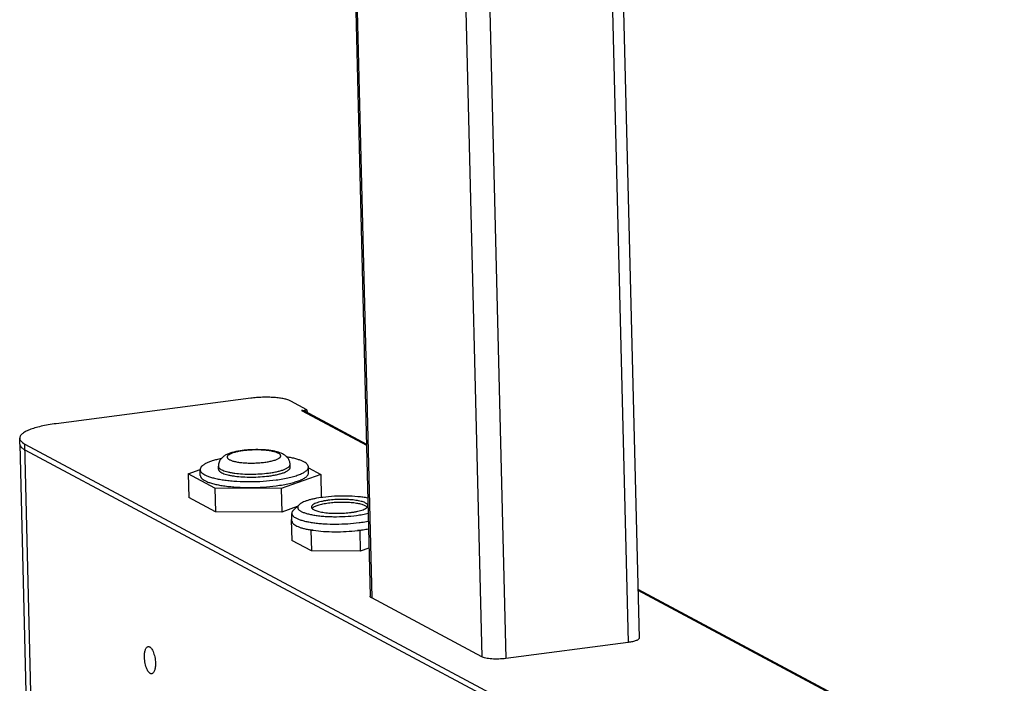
# Model space of a CAD drawing. Header units: millimetres. Extents: x 42 to 1167, y 41 to 792.
# Tile 7 of 55: x 171 to 252, y 111 to 166. Entities that reach past the tile are written whole.
import ezdxf

# ---------------------------------------------------------------- set-up
doc = ezdxf.new("R2010")
doc.units = ezdxf.units.MM
doc.header["$LTSCALE"] = 65.395
doc.layers.add('00_COMPONENTS', color=7, linetype='CONTINUOUS')

msp = doc.modelspace()

# ---------------------------------------------------------------- linework, layer by layer
at = {"layer": '00_COMPONENTS', "color": 7}
for p, q in [((197.1866, 244.0641), (200.2703, 118.5396)), ((219.3025, 240.6201), (222.3862, 115.0956)), ((190.4558, 134.8119), (174.4389, 132.7186)), ((195.0766, 133.865), (193.7494, 134.5739)), ((194.619, 133.8052), (195.0766, 133.865)), ((194.8664, 133.7615), (199.9632, 131.0391)), ((195.0766, 133.865), (195.0819, 133.6464)), ((171.4632, 131.0371), (171.4513, 131.5217)), ((171.4632, 131.0371), (172.4157, 92.265)), ((171.4632, 131.0371), (171.4638, 131.0249)), ((171.8563, 130.5777), (171.8855, 130.5618)), ((171.8736, 131.0465), (230.1898, 99.8975)), ((171.8855, 130.5618), (230.2017, 99.4128)), ((185.3042, 128.5884), (186.294, 128.9415)), ((186.3059, 128.4582), (186.294, 128.9428)), ((187.7935, 128.9797), (187.7876, 129.222)), ((193.6917, 129.1246), (193.6858, 129.3669)), ((195.2032, 128.6767), (195.1913, 129.1614)), ((195.1931, 129.087), (196.2049, 128.5465)), ((187.51, 127.4102), (185.3042, 128.5884)), ((185.3042, 128.5884), (185.3518, 126.6498)), ((196.2049, 128.5465), (192.9604, 127.3892)), ((196.2049, 128.5465), (196.2516, 126.6466)), ((192.9604, 127.3892), (187.51, 127.4102)), ((187.51, 127.4102), (187.5577, 125.4716)), ((192.9604, 127.3892), (193.0081, 125.4506)), ((187.5577, 125.4716), (185.3518, 126.6498)), ((194.266, 125.8993), (193.0081, 125.4506)), ((194.4228, 126.0538), (193.9503, 125.5882)), ((193.0081, 125.4506), (187.5577, 125.4716)), ((193.7766, 124.8235), (193.8406, 124.8463)), ((193.842, 124.7886), (193.7766, 124.8235)), ((193.7766, 124.8235), (193.8183, 123.1273)), ((193.8439, 124.7111), (193.8284, 125.3411)), ((195.402, 123.9554), (195.3257, 123.9961)), ((195.5906, 123.9546), (195.402, 123.9554)), ((195.402, 123.9554), (195.4437, 122.2591)), ((199.4181, 123.9399), (199.2296, 123.9406)), ((199.5303, 123.9799), (199.4181, 123.9399)), ((199.4181, 123.9399), (199.4598, 122.2436)), ((195.4437, 122.2591), (193.8183, 123.1273)), ((200.173, 122.4981), (199.4598, 122.2436)), ((199.4598, 122.2436), (195.4437, 122.2591)), ((222.2875, 119.1149), (252.4249, 103.0173)), ((209.446, 113.5636), (200.397, 118.3971)), ((221.4899, 114.7365), (211.4222, 113.4208))]:
    msp.add_line(p, q, dxfattribs=at)
at = {"layer": '00_COMPONENTS', "color": 4}
for p, q in [((197.3133, 243.9215), (200.397, 118.3971)), ((218.4063, 240.261), (221.4899, 114.7365)), ((206.3624, 239.0881), (209.446, 113.5636)), ((208.3385, 238.9453), (211.4222, 113.4208)), ((194.619, 133.8052), (199.9654, 130.9494)), ((172.8499, 91.3051), (171.8736, 131.0465)), ((222.2897, 119.0251), (252.2917, 102.9999))]:
    msp.add_line(p, q, dxfattribs=at)
at = {"layer": '00_COMPONENTS', "color": 7}
for centre, radius, start, end in [((171.7629, 131.0444), 0.2997, 181.407699, 183.736372), ((172.7648, 132.2084), 1.8667, 240.877365, 241.897784), ((196.7939, 132.5037), 8.6333, 260.208399, 261.98768), ((197.6903, 136.906), 13.0564, 276.770639, 277.441819), ((197.7717, 136.278), 12.4232, 277.444353, 278.138044)]:
    msp.add_arc(centre, radius, start, end, dxfattribs=at)
for points, knots in [([(193.7494, 134.5739), (193.7138, 134.5929), (193.6349, 134.6291), (193.4499, 134.6958), (193.1714, 134.7657), (192.7897, 134.8284), (192.3575, 134.8709), (191.8911, 134.8915), (191.4083, 134.8893), (190.9275, 134.8643), (190.6105, 134.8321), (190.4558, 134.8119)], [0, 0, 0, 0, 0.0362581, 0.0779404, 0.176764, 0.2939113, 0.4255672, 0.5671507, 0.7136031, 0.859641, 1, 1, 1, 1]), ([(194.8664, 133.7615), (194.8294, 133.7813), (194.7477, 133.8094), (194.6614, 133.8107), (194.619, 133.8052)], [0, 0, 0, 0, 0.4951976, 1, 1, 1, 1]), ([(174.4389, 132.7186), (174.2244, 132.6906), (173.8134, 132.6285), (173.2307, 132.5121), (172.7154, 132.3782), (172.3354, 132.2495), (172.0748, 132.1377), (171.9111, 132.055), (171.771, 131.9703), (171.6553, 131.8837), (171.5642, 131.7955), (171.4984, 131.7058), (171.4587, 131.6144), (171.4506, 131.5517), (171.4513, 131.5217)], [0, 0, 0, 0, 0.1931308, 0.3709378, 0.5301679, 0.6681588, 0.7285991, 0.7831368, 0.8317535, 0.8745734, 0.9119293, 0.9444645, 0.9732724, 1, 1, 1, 1]), ([(171.4513, 131.5217), (171.4518, 131.5008), (171.4574, 131.4582), (171.4875, 131.3715), (171.5632, 131.264), (171.6994, 131.1473), (171.8109, 131.0799), (171.8736, 131.0465)], [0, 0, 0, 0, 0.0945784, 0.1928974, 0.4126747, 0.6786656, 1, 1, 1, 1]), ([(171.4638, 131.0249), (171.4651, 131.0052), (171.4717, 130.9652), (171.5106, 130.8598), (171.6017, 130.7529), (171.7321, 130.6514), (171.8125, 130.6021), (171.8563, 130.5777)], [0, 0, 0, 0, 0.095823, 0.1956482, 0.5431818, 0.756586, 1, 1, 1, 1]), ([(189.7547, 130.5107), (189.6324, 130.4947), (189.3973, 130.4584), (189.0616, 130.387), (188.7567, 130.2993), (188.4799, 130.1905), (188.2251, 130.0475), (188.0376, 129.8822), (187.9148, 129.7129), (187.8409, 129.5626), (187.7949, 129.3965), (187.7861, 129.2802), (187.7876, 129.222)], [0, 0, 0, 0, 0.1436205, 0.2769807, 0.3994102, 0.5127455, 0.6226688, 0.7382071, 0.8003842, 0.8652997, 0.9321631, 1, 1, 1, 1]), ([(193.6858, 129.3669), (193.6835, 129.4593), (193.6499, 129.6415), (193.524, 129.8784), (193.3512, 130.062), (193.156, 130.1966), (192.9484, 130.297), (192.7272, 130.3752), (192.4886, 130.4384), (192.1332, 130.5087), (191.6453, 130.5661), (191.026, 130.5921), (190.3887, 130.5766), (189.9632, 130.538), (189.7547, 130.5107)], [0, 0, 0, 0, 0.0619117, 0.121573, 0.1772196, 0.2290577, 0.279466, 0.3311476, 0.3859043, 0.4445651, 0.5735539, 0.7142609, 0.8592317, 1, 1, 1, 1]), ([(188.0213, 129.851), (187.8922, 129.8236), (187.6472, 129.7663), (187.3035, 129.6674), (187.0046, 129.5607), (186.7541, 129.4477), (186.5549, 129.3299), (186.4262, 129.2228), (186.355, 129.1344), (186.3189, 129.071), (186.2976, 129.007), (186.2935, 128.9638), (186.294, 128.9428)], [0, 0, 0, 0, 0.193488, 0.3687927, 0.5241816, 0.6584404, 0.771101, 0.8628963, 0.9018496, 0.9369692, 0.9692488, 1, 1, 1, 1]), ([(195.1913, 129.1614), (195.1908, 129.1824), (195.1845, 129.2254), (195.1601, 129.2882), (195.1209, 129.3497), (195.0455, 129.4345), (194.9118, 129.5351), (194.707, 129.6431), (194.4513, 129.7436), (194.1476, 129.8355), (193.7995, 129.9174), (193.552, 129.9626), (193.4218, 129.9836)], [0, 0, 0, 0, 0.0307528, 0.0630339, 0.0981545, 0.1371086, 0.2289046, 0.3415645, 0.4758221, 0.6312096, 0.8065127, 1, 1, 1, 1]), ([(186.294, 128.9428), (186.2945, 128.9202), (186.3018, 128.8737), (186.3301, 128.806), (186.3755, 128.7399), (186.4631, 128.6488), (186.618, 128.5416), (186.8538, 128.4277), (187.1477, 128.3228), (187.4955, 128.2285), (187.8926, 128.1463), (188.3329, 128.0775), (188.8098, 128.0233), (189.497, 127.9706), (190.3915, 127.9473), (191.4678, 127.9832), (192.1831, 128.0505), (192.5323, 128.0962)], [0, 0, 0, 0, 0.0103917, 0.0213789, 0.0334614, 0.0470042, 0.0793013, 0.1192948, 0.1671228, 0.222488, 0.2848219, 0.3533654, 0.4272162, 0.5053614, 0.6700682, 0.8381504, 1, 1, 1, 1]), ([(187.7935, 128.9797), (187.7939, 128.9647), (187.7987, 128.9338), (187.8175, 128.889), (187.8476, 128.8452), (187.9057, 128.7847), (188.0083, 128.7137), (188.1646, 128.6382), (188.3595, 128.5686), (188.5901, 128.5061), (188.8533, 128.4516), (189.2565, 128.3887), (189.8104, 128.338), (190.5099, 128.3197), (191.2234, 128.3435), (191.6976, 128.3881), (191.9291, 128.4184)], [0, 0, 0, 0, 0.010392, 0.0213794, 0.0334622, 0.0470055, 0.0793033, 0.119298, 0.1671271, 0.2224938, 0.2848294, 0.3533747, 0.5053484, 0.6700596, 0.8381463, 1, 1, 1, 1]), ([(191.9291, 128.4184), (192.0556, 128.4349), (192.2981, 128.4716), (192.6419, 128.5403), (192.946, 128.6193), (193.2042, 128.7068), (193.3863, 128.7893), (193.5031, 128.8599), (193.5714, 128.911), (193.6251, 128.963), (193.6639, 129.016), (193.6874, 129.0699), (193.6922, 129.1069), (193.6917, 129.1246)], [0, 0, 0, 0, 0.1931431, 0.370959, 0.5301981, 0.6681968, 0.7831245, 0.831744, 0.8745663, 0.9119242, 0.9444612, 0.9732709, 1, 1, 1, 1]), ([(192.5323, 128.0962), (192.7233, 128.1211), (193.0891, 128.1764), (193.6076, 128.28), (194.0663, 128.3992), (194.4558, 128.5312), (194.7305, 128.6556), (194.9068, 128.7622), (195.0098, 128.8393), (195.0908, 128.9177), (195.1494, 128.9976), (195.1847, 129.0789), (195.192, 129.1348), (195.1913, 129.1614)], [0, 0, 0, 0, 0.1931424, 0.370959, 0.5301981, 0.6681969, 0.7831245, 0.8317439, 0.8745662, 0.9119242, 0.9444613, 0.9732709, 1, 1, 1, 1]), ([(186.3059, 128.4582), (186.3064, 128.4356), (186.3137, 128.389), (186.3421, 128.3214), (186.3874, 128.2553), (186.4751, 128.1641), (186.6299, 128.0569), (186.8657, 127.9431), (187.1596, 127.8382), (187.5074, 127.7439), (187.9045, 127.6617), (188.3448, 127.5929), (188.8217, 127.5386), (189.5089, 127.486), (190.4034, 127.4627), (191.4797, 127.4986), (192.195, 127.5659), (192.5442, 127.6115)], [0, 0, 0, 0, 0.0103917, 0.0213789, 0.0334614, 0.0470042, 0.0793012, 0.1192948, 0.1671228, 0.222488, 0.2848219, 0.3533655, 0.4272162, 0.5053614, 0.6700682, 0.8381504, 1, 1, 1, 1]), ([(192.5442, 127.6115), (192.7352, 127.6365), (193.101, 127.6917), (193.6195, 127.7954), (194.0782, 127.9145), (194.4677, 128.0466), (194.7424, 128.1709), (194.9187, 128.2776), (195.0217, 128.3546), (195.1027, 128.4331), (195.1613, 128.5129), (195.1966, 128.5943), (195.2039, 128.6501), (195.2032, 128.6767)], [0, 0, 0, 0, 0.1931419, 0.370959, 0.5301982, 0.6681969, 0.7831245, 0.8317439, 0.8745663, 0.9119243, 0.9444613, 0.9732709, 1, 1, 1, 1]), ([(196.3778, 126.6639), (196.1517, 126.6344), (195.8251, 126.5818), (195.4117, 126.4882), (195.1429, 126.4135), (194.9075, 126.3328), (194.7083, 126.247), (194.5476, 126.1574), (194.4586, 126.0891), (194.4228, 126.0538)], [0, 0, 0, 0, 0.3301744, 0.4785765, 0.6136251, 0.733987, 0.8386861, 0.9272513, 1, 1, 1, 1]), ([(196.8303, 126.4223), (196.7305, 126.4092), (196.5394, 126.3803), (196.2684, 126.3262), (196.0288, 126.2639), (195.8252, 126.1949), (195.6617, 126.1207), (195.5541, 126.0516), (195.4935, 125.993), (195.4629, 125.9513), (195.4445, 125.9088), (195.4407, 125.8796), (195.441, 125.8657)], [0, 0, 0, 0, 0.193165, 0.3710012, 0.5302584, 0.6682727, 0.7832135, 0.874552, 0.9119142, 0.9444549, 0.9732679, 1, 1, 1, 1]), ([(200.0724, 126.6039), (199.9431, 126.6294), (199.6707, 126.6742), (199.0846, 126.7413), (198.2982, 126.7806), (197.3375, 126.7621), (196.6929, 126.7051), (196.3778, 126.6639)], [0, 0, 0, 0, 0.1066081, 0.2231391, 0.4771468, 0.7428889, 1, 1, 1, 1]), ([(200.0871, 126.003), (200.0825, 126.0273), (200.0574, 126.0788), (199.9892, 126.1442), (199.8907, 126.2056), (199.7622, 126.2628), (199.6051, 126.3153), (199.4214, 126.3623), (199.2136, 126.4032), (198.8981, 126.4499), (198.4675, 126.4872), (197.9257, 126.4997), (197.3747, 126.4803), (197.0088, 126.4456), (196.8303, 126.4223)], [0, 0, 0, 0, 0.02191, 0.0489222, 0.0828398, 0.1242849, 0.1732585, 0.2294086, 0.2921528, 0.3607435, 0.5118456, 0.6747149, 0.840463, 1, 1, 1, 1]), ([(193.9503, 125.5882), (193.9308, 125.569), (193.8961, 125.5305), (193.8564, 125.4681), (193.8326, 125.4048), (193.8279, 125.3618), (193.8284, 125.3411)], [0, 0, 0, 0, 0.289883, 0.5473435, 0.7803502, 1, 1, 1, 1]), ([(194.4228, 126.0538), (194.4043, 126.0356), (194.3717, 125.999), (194.3355, 125.9391), (194.3163, 125.8782), (194.315, 125.8169), (194.3317, 125.7565), (194.3657, 125.6979), (194.4159, 125.6411), (194.4822, 125.586), (194.5641, 125.5327), (194.7012, 125.4604), (194.9109, 125.3781), (195.2049, 125.2938), (195.5482, 125.2212), (195.9342, 125.1616), (196.3557, 125.1165), (196.8045, 125.0867), (197.432, 125.0681), (198.2186, 125.0855), (198.8461, 125.1416), (199.1528, 125.1817)], [0, 0, 0, 0, 0.0146836, 0.0275954, 0.0392491, 0.0503613, 0.0617623, 0.0742195, 0.0883115, 0.1044159, 0.1227544, 0.1434408, 0.1919472, 0.2497514, 0.316148, 0.3901192, 0.4704226, 0.5556488, 0.6442673, 0.8251696, 1, 1, 1, 1]), ([(195.441, 125.8657), (195.4413, 125.8539), (195.4451, 125.8296), (195.4599, 125.7942), (195.4836, 125.7597), (195.5294, 125.7121), (195.6103, 125.6561), (195.7335, 125.5966), (195.8871, 125.5418), (196.0688, 125.4925), (196.2762, 125.4495), (196.5941, 125.3999), (197.0306, 125.36), (197.5819, 125.3456), (198.1442, 125.3643), (198.5179, 125.3995), (198.7004, 125.4233)], [0, 0, 0, 0, 0.010392, 0.0213794, 0.0334622, 0.0470055, 0.0793033, 0.119298, 0.1671271, 0.2224938, 0.2848294, 0.3533747, 0.5053484, 0.6700596, 0.8381463, 1, 1, 1, 1]), ([(196.8362, 126.1799), (196.6775, 126.1592), (196.4487, 126.1221), (196.1601, 126.0553), (195.9744, 126.0021), (195.8137, 125.9445), (195.6799, 125.8835), (195.5747, 125.8198), (195.5186, 125.7709), (195.4973, 125.7458)], [0, 0, 0, 0, 0.336408, 0.4865947, 0.6223171, 0.7421443, 0.8450866, 0.930799, 1, 1, 1, 1]), ([(200.0392, 125.8574), (200.0185, 125.8796), (199.9654, 125.9224), (199.8677, 125.9773), (199.7452, 126.0287), (199.5381, 126.0958), (199.2273, 126.1633), (198.8045, 126.2191), (198.3321, 126.2504), (197.8328, 126.2553), (197.3306, 126.2337), (196.9983, 126.2011), (196.8362, 126.1799)], [0, 0, 0, 0, 0.0278439, 0.0618786, 0.102405, 0.1493512, 0.2611002, 0.3930995, 0.5397297, 0.6944473, 0.8502317, 1, 1, 1, 1]), ([(198.7004, 125.4233), (198.7968, 125.4359), (198.982, 125.4638), (199.2451, 125.5157), (199.4794, 125.5753), (199.6804, 125.6414), (199.8237, 125.7033), (199.918, 125.7567), (200.0102, 125.8197), (200.0794, 125.8927), (200.0883, 125.9571)], [0, 0, 0, 0, 0.1900503, 0.365667, 0.5238484, 0.6620986, 0.7786296, 0.8285043, 0.8728134, 1, 1, 1, 1]), ([(193.8284, 125.3411), (193.8289, 125.3211), (193.8353, 125.2798), (193.8605, 125.2197), (193.9008, 125.1611), (193.9786, 125.0801), (194.116, 124.985), (194.3253, 124.8839), (194.5862, 124.7908), (194.895, 124.7071), (195.2474, 124.6341), (195.6382, 124.5731), (196.0615, 124.5249), (196.6716, 124.4782), (197.4656, 124.4575), (198.4209, 124.4894), (199.0559, 124.5491), (199.3658, 124.5896)], [0, 0, 0, 0, 0.0103917, 0.0213789, 0.0334614, 0.0470042, 0.0793012, 0.1192948, 0.1671228, 0.222488, 0.2848219, 0.3533655, 0.4272162, 0.5053614, 0.6700682, 0.8381504, 1, 1, 1, 1]), ([(193.8439, 124.7111), (193.8443, 124.6931), (193.8496, 124.6562), (193.87, 124.6021), (193.9026, 124.5492), (193.9654, 124.4762), (194.0769, 124.3893), (194.2481, 124.2957), (194.462, 124.2081), (194.7164, 124.1277), (195.0084, 124.0554), (195.2162, 124.015), (195.3257, 123.9961)], [0, 0, 0, 0, 0.0313418, 0.064149, 0.0996911, 0.1389427, 0.2309701, 0.343459, 0.477276, 0.6320969, 0.8068605, 1, 1, 1, 1]), ([(199.1528, 125.1817), (199.3204, 125.2036), (199.6389, 125.2525), (199.9544, 125.3189), (200.103, 125.3558)], [0, 0, 0, 0, 0.5245212, 1, 1, 1, 1]), ([(199.3658, 124.5896), (199.4316, 124.5982), (199.6836, 124.6331), (199.9345, 124.6761), (200.1188, 124.7136)], [0, 0, 0, 0, 0.2605556, 1, 1, 1, 1]), ([(195.5906, 123.9546), (195.8712, 123.9149), (196.4608, 123.8575), (197.3691, 123.8278), (198.3017, 123.8519), (198.9241, 123.9044), (199.2296, 123.9406)], [0, 0, 0, 0, 0.2331155, 0.4866743, 0.7470135, 1, 1, 1, 1]), ([(199.5303, 123.9799), (199.5827, 123.9874), (199.7847, 124.0177), (199.9859, 124.0534), (200.1342, 124.0836)], [0, 0, 0, 0, 0.2590238, 1, 1, 1, 1]), ([(200.397, 118.3971), (200.3782, 118.4071), (200.3482, 118.4252), (200.3122, 118.455), (200.2889, 118.4822), (200.2743, 118.5104), (200.2705, 118.5302), (200.2703, 118.5396)], [0, 0, 0, 0, 0.3212756, 0.5256945, 0.7023408, 0.8572857, 1, 1, 1, 1]), ([(222.3862, 115.0956), (222.3864, 115.0866), (222.384, 115.0678), (222.3721, 115.0404), (222.3523, 115.0135), (222.3132, 114.9757), (222.2438, 114.9311), (222.1383, 114.8832), (222.007, 114.8387), (221.8524, 114.7985), (221.6776, 114.7636), (221.5543, 114.745), (221.4899, 114.7365)], [0, 0, 0, 0, 0.0267321, 0.055545, 0.0880858, 0.125448, 0.2167865, 0.3317272, 0.4697416, 0.6289989, 0.8068365, 1, 1, 1, 1]), ([(181.7106, 113.5239), (181.7092, 113.5818), (181.7101, 113.6941), (181.7231, 113.8558), (181.7474, 114.0025), (181.7824, 114.1307), (181.8273, 114.2372), (181.8812, 114.3197), (181.9442, 114.3764), (181.9936, 114.3947), (182.0173, 114.3978)], [0, 0, 0, 0, 0.1762967, 0.3420047, 0.4937782, 0.6289586, 0.7458994, 0.8445031, 0.9271573, 1, 1, 1, 1]), ([(182.0173, 114.3978), (182.0339, 114.3999), (182.0691, 114.3991), (182.1218, 114.3823), (182.1743, 114.351), (182.2479, 114.2869), (182.3344, 114.1711), (182.424, 113.9959), (182.5009, 113.7843), (182.561, 113.5472), (182.6012, 113.2965), (182.6135, 113.1257), (182.6155, 113.0406)], [0, 0, 0, 0, 0.0317256, 0.0657127, 0.1037193, 0.1468406, 0.249975, 0.375306, 0.5191411, 0.6758069, 0.8385154, 1, 1, 1, 1]), ([(182.3089, 112.1667), (182.2923, 112.1646), (182.257, 112.1654), (182.2044, 112.1822), (182.1519, 112.2135), (182.0783, 112.2776), (181.9918, 112.3934), (181.9022, 112.5686), (181.8253, 112.7802), (181.7652, 113.0173), (181.725, 113.268), (181.7127, 113.4388), (181.7106, 113.5239)], [0, 0, 0, 0, 0.0317256, 0.0657127, 0.1037193, 0.1468406, 0.249975, 0.375306, 0.5191411, 0.6758069, 0.8385154, 1, 1, 1, 1]), ([(211.4222, 113.4208), (211.2328, 113.396), (210.9442, 113.3748), (210.561, 113.373), (210.2811, 113.3854), (210.0218, 113.4109), (209.7927, 113.4484), (209.6025, 113.4964), (209.4918, 113.5391), (209.446, 113.5636)], [0, 0, 0, 0, 0.2863528, 0.432829, 0.5744354, 0.7061126, 0.823279, 0.9221186, 1, 1, 1, 1]), ([(182.6155, 113.0406), (182.617, 112.9827), (182.6161, 112.8704), (182.6031, 112.7087), (182.5787, 112.562), (182.5438, 112.4338), (182.4989, 112.3273), (182.445, 112.2448), (182.382, 112.1881), (182.3326, 112.1698), (182.3089, 112.1667)], [0, 0, 0, 0, 0.1762967, 0.3420047, 0.4937782, 0.6289586, 0.7458994, 0.8445031, 0.9271573, 1, 1, 1, 1])]:
    msp.add_open_spline(points, degree=3, knots=knots, dxfattribs=at)
at = {"layer": '00_COMPONENTS', "color": 4}
for points, knots in [([(189.834, 130.494), (189.7082, 130.4776), (189.4721, 130.4403), (189.1906, 130.3765), (188.9936, 130.317), (188.8688, 130.2715), (188.7615, 130.2237), (188.6728, 130.174), (188.6031, 130.1228), (188.5531, 130.0701), (188.5232, 130.0153), (188.5161, 129.9584), (188.5334, 129.9027), (188.5724, 129.8505), (188.6311, 129.8011), (188.7091, 129.7541), (188.806, 129.7097), (188.921, 129.6682), (189.0532, 129.6299), (189.2591, 129.5819), (189.5498, 129.5343), (189.9301, 129.4969), (190.3405, 129.4787), (190.7654, 129.4807), (191.1885, 129.5027), (191.4674, 129.531), (191.6036, 129.5488)], [0, 0, 0, 0, 0.0808988, 0.152339, 0.1837814, 0.2120586, 0.2370129, 0.2585717, 0.2767889, 0.2919239, 0.3045869, 0.3159159, 0.3275041, 0.3408436, 0.3568948, 0.3761382, 0.3987574, 0.4247605, 0.4540452, 0.4864325, 0.5595137, 0.6416459, 0.7299713, 0.8213342, 0.9124385, 1, 1, 1, 1]), ([(191.6036, 129.5488), (191.7294, 129.5653), (191.9656, 129.6025), (192.247, 129.6663), (192.444, 129.7258), (192.5689, 129.7713), (192.6761, 129.8191), (192.7649, 129.8688), (192.8345, 129.92), (192.8846, 129.9727), (192.9145, 130.0275), (192.9215, 130.0845), (192.9042, 130.1402), (192.8653, 130.1923), (192.8066, 130.2417), (192.7285, 130.2887), (192.6316, 130.3331), (192.5166, 130.3746), (192.3844, 130.4129), (192.1785, 130.4609), (191.8879, 130.5085), (191.5075, 130.546), (191.0971, 130.5641), (190.6722, 130.5621), (190.2491, 130.5401), (189.9702, 130.5118), (189.834, 130.494)], [0, 0, 0, 0, 0.0808988, 0.152339, 0.1837814, 0.2120586, 0.2370129, 0.2585717, 0.2767889, 0.2919239, 0.3045869, 0.3159159, 0.3275041, 0.3408436, 0.3568948, 0.3761382, 0.3987574, 0.4247605, 0.4540452, 0.4864325, 0.5595137, 0.6416459, 0.7299713, 0.8213342, 0.9124385, 1, 1, 1, 1]), ([(187.7876, 129.222), (187.7879, 129.207), (187.7927, 129.1761), (187.8116, 129.1313), (187.8416, 129.0875), (187.8997, 129.0271), (188.0023, 128.956), (188.1587, 128.8805), (188.3535, 128.811), (188.5841, 128.7485), (188.8473, 128.694), (189.2506, 128.631), (189.8045, 128.5804), (190.5039, 128.562), (191.2174, 128.5859), (191.6916, 128.6305), (191.9231, 128.6607)], [0, 0, 0, 0, 0.010392, 0.0213794, 0.0334622, 0.0470055, 0.0793033, 0.119298, 0.1671271, 0.2224938, 0.2848294, 0.3533747, 0.5053484, 0.6700596, 0.8381463, 1, 1, 1, 1]), ([(191.9231, 128.6607), (192.0497, 128.6773), (192.2922, 128.7139), (192.6359, 128.7826), (192.94, 128.8616), (193.1982, 128.9491), (193.3803, 129.0316), (193.4972, 129.1023), (193.5655, 129.1533), (193.6192, 129.2053), (193.658, 129.2583), (193.6814, 129.3122), (193.6862, 129.3492), (193.6858, 129.3669)], [0, 0, 0, 0, 0.1931431, 0.370959, 0.5301981, 0.6681968, 0.7831245, 0.831744, 0.8745663, 0.9119242, 0.9444612, 0.9732709, 1, 1, 1, 1])]:
    msp.add_open_spline(points, degree=3, knots=knots, dxfattribs=at)

doc.saveas('drawing.dxf')
